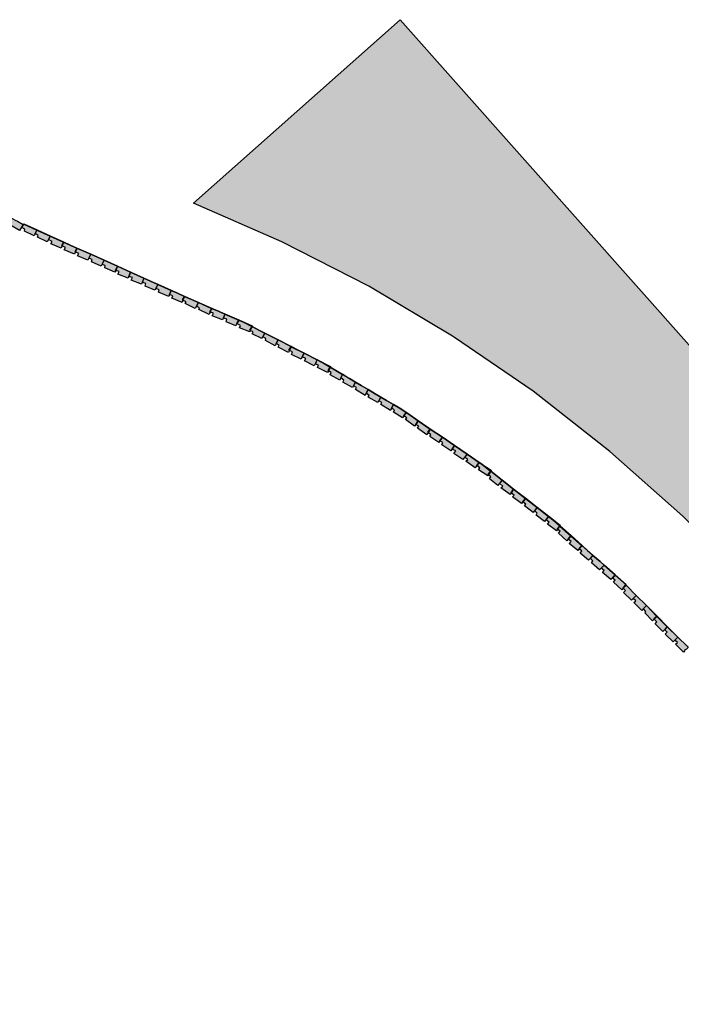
# Model space of a CAD drawing. Header units: millimetres. Extents: x -9985 to 240895, y -184894 to 39395.
# Tile 13 of 164: x 10028 to 11123, y -102994 to -101364. Entities that reach past the tile are written whole.
import ezdxf

# ---------------------------------------------------------------- set-up
doc = ezdxf.new("R2010")
doc.units = ezdxf.units.MM
doc.layers.add('A-MURI-NUOVI', color=40, linetype='Continuous')

msp = doc.modelspace()

# ---------------------------------------------------------------- hatches: boundary and pattern name
at = {"layer": 'A-MURI-NUOVI'}
for points in [[(11741.501, -102994), (11709.131, -102947.548), (11587.501, -102773), (11557.501, -102722), (11535.501, -102684), (11444.501, -102550), (11346.501, -102422), (11239.501, -102301), (11125.501, -102186), (11004.501, -102079), (10877.501, -101979), (10747.501, -101890), (10744.501, -101888), (10605.501, -101805), (10461.501, -101732), (10315.501, -101668), (10657.501, -101364), (11728.501, -102570), (11741.501, -102994)], [(10014.501, -101700), (10008.808, -101697.154), (10012.288, -101691.354), (10020.501, -101696), (10024.061, -101697.606), (10033.501, -101703), (10027.501, -101713), (10012.501, -101704), (10014.501, -101700)], [(10036.501, -101711), (10031.501, -101708), (10034.372, -101702.257), (10056.403, -101712.194), (10053.501, -101718), (10051.501, -101722), (10035.501, -101714), (10036.501, -101711)], [(10034.501, -101702), (10056.501, -101712), (10056.403, -101712.194), (10034.372, -101702.257), (10034.501, -101702)], [(10056.501, -101712), (10078.501, -101722), (10078.435, -101722.132), (10056.403, -101712.194), (10056.501, -101712)], [(10056.403, -101712.194), (10078.435, -101722.132), (10075.501, -101728), (10073.501, -101732), (10057.501, -101724), (10058.501, -101721), (10053.501, -101718), (10056.403, -101712.194)], [(10097.501, -101738), (10098.001, -101738.25), (10096.501, -101742), (10079.501, -101735), (10081.501, -101731), (10075.501, -101728), (10078.435, -101722.132), (10100.466, -101732.069), (10097.501, -101738)], [(10100.466, -101732.069), (10078.435, -101722.132), (10078.501, -101722), (10100.501, -101732), (10100.466, -101732.069)], [(10100.466, -101732.069), (10100.472, -101732.072), (10098.001, -101738.25), (10097.501, -101738), (10100.466, -101732.069)], [(10103.501, -101741), (10098.001, -101738.25), (10100.472, -101732.072), (10122.497, -101742.007), (10119.501, -101748), (10120.001, -101748.25), (10118.501, -101752), (10101.501, -101745), (10103.501, -101741)], [(10100.501, -101732), (10100.472, -101732.072), (10100.466, -101732.069), (10100.501, -101732)], [(10122.501, -101742), (10122.497, -101742.007), (10100.472, -101732.072), (10100.501, -101732), (10122.501, -101742)], [(10120.001, -101748.25), (10119.501, -101748), (10122.497, -101742.007), (10122.498, -101742.007), (10120.001, -101748.25)], [(10122.498, -101742.007), (10145.344, -101752.312), (10140.501, -101762), (10123.501, -101755), (10125.501, -101751), (10120.001, -101748.25), (10122.498, -101742.007)], [(10122.498, -101742.007), (10122.497, -101742.007), (10122.501, -101742), (10122.498, -101742.007)], [(10122.501, -101742), (10145.501, -101752), (10145.344, -101752.312), (10122.498, -101742.007), (10122.501, -101742)], [(10147.501, -101761), (10142.501, -101759), (10145.363, -101752.321), (10167.376, -101762.25), (10162.501, -101772), (10146.501, -101765), (10147.501, -101761)], [(10145.363, -101752.321), (10145.344, -101752.312), (10145.501, -101752), (10145.363, -101752.321)], [(10145.501, -101752), (10167.501, -101762), (10167.376, -101762.25), (10145.363, -101752.321), (10145.501, -101752)], [(10186.501, -101779), (10186.677, -101779.059), (10185.501, -101782), (10168.501, -101775), (10169.501, -101771), (10164.501, -101769), (10167.391, -101762.257), (10189.418, -101772.193), (10186.501, -101779)], [(10167.501, -101762), (10167.391, -101762.257), (10167.376, -101762.25), (10167.501, -101762)], [(10189.418, -101772.193), (10167.391, -101762.257), (10167.501, -101762), (10189.501, -101772), (10189.418, -101772.193)], [(10189.418, -101772.193), (10189.423, -101772.195), (10186.677, -101779.059), (10186.501, -101779), (10189.418, -101772.193)], [(10192.501, -101781), (10186.677, -101779.059), (10189.423, -101772.195), (10211.446, -101782.128), (10208.501, -101789), (10208.677, -101789.059), (10207.501, -101792), (10190.501, -101785), (10192.501, -101781)], [(10189.501, -101772), (10189.423, -101772.195), (10189.418, -101772.193), (10189.501, -101772)], [(10211.501, -101782), (10211.446, -101782.128), (10189.423, -101772.195), (10189.501, -101772), (10211.501, -101782)], [(10208.677, -101789.059), (10208.501, -101789), (10211.446, -101782.128), (10211.449, -101782.13), (10208.677, -101789.059)], [(10211.449, -101782.13), (10233.475, -101792.065), (10229.501, -101802), (10212.501, -101795), (10214.501, -101791), (10208.677, -101789.059), (10211.449, -101782.13)], [(10211.449, -101782.13), (10211.446, -101782.128), (10211.501, -101782), (10211.449, -101782.13)], [(10211.501, -101782), (10233.501, -101792), (10233.475, -101792.065), (10211.449, -101782.13), (10211.501, -101782)], [(10236.501, -101801), (10231.501, -101799), (10233.481, -101792.068), (10255.501, -101802), (10256.32, -101802.361), (10251.501, -101812), (10235.501, -101805), (10236.501, -101801)], [(10233.501, -101792), (10233.481, -101792.068), (10233.475, -101792.065), (10233.501, -101792)], [(10233.501, -101792), (10256.501, -101802), (10256.32, -101802.361), (10255.501, -101802), (10233.481, -101792.068), (10233.501, -101792)], [(10258.501, -101811), (10253.501, -101809), (10256.342, -101802.371), (10278.453, -101812.112), (10275.501, -101819), (10275.677, -101819.059), (10274.501, -101822), (10257.501, -101815), (10258.501, -101811)], [(10256.342, -101802.371), (10256.32, -101802.361), (10256.501, -101802), (10256.342, -101802.371)], [(10256.501, -101802), (10278.501, -101812), (10278.453, -101812.112), (10256.342, -101802.371), (10256.501, -101802)], [(10275.677, -101819.059), (10275.501, -101819), (10278.453, -101812.112), (10278.455, -101812.113), (10275.677, -101819.059)], [(10278.455, -101812.113), (10288.001, -101816.318), (10300.501, -101822), (10297.501, -101828), (10298.001, -101828.25), (10296.501, -101832), (10279.501, -101825), (10281.501, -101821), (10275.677, -101819.059), (10278.455, -101812.113)], [(10278.455, -101812.113), (10278.453, -101812.112), (10278.501, -101812), (10278.455, -101812.113)], [(10278.501, -101812), (10288.001, -101816.318), (10278.455, -101812.113), (10278.501, -101812)], [(10345.501, -101842), (10323.501, -101832), (10300.501, -101822), (10288.001, -101816.318), (10356.612, -101846.545), (10345.501, -101842)], [(10300.501, -101822), (10298.001, -101828.25), (10297.501, -101828), (10300.501, -101822)], [(10303.501, -101831), (10298.001, -101828.25), (10300.501, -101822), (10323.501, -101832), (10320.501, -101838), (10318.501, -101842), (10301.501, -101834), (10303.501, -101831)], [(10342.501, -101848), (10343.03, -101848.176), (10341.501, -101852), (10324.501, -101844), (10325.501, -101841), (10320.501, -101838), (10323.501, -101832), (10345.501, -101842), (10342.501, -101848)], [(10345.501, -101842), (10343.03, -101848.176), (10342.501, -101848), (10345.501, -101842)], [(10348.501, -101850), (10343.03, -101848.176), (10345.501, -101842), (10356.612, -101846.545), (10367.384, -101851.291), (10363.501, -101861), (10346.501, -101854), (10348.501, -101850)], [(10367.384, -101851.291), (10356.612, -101846.545), (10367.501, -101851), (10367.384, -101851.291)], [(10387.501, -101867), (10385.501, -101871), (10369.501, -101864), (10370.501, -101860), (10365.501, -101858), (10367.414, -101851.304), (10390.306, -101861.39), (10387.501, -101867)], [(10367.501, -101851), (10367.414, -101851.304), (10367.384, -101851.291), (10367.501, -101851)], [(10390.306, -101861.39), (10367.414, -101851.304), (10367.501, -101851), (10390.501, -101861), (10390.306, -101861.39)], [(10408.501, -101878), (10409.501, -101878.5), (10408.501, -101881), (10391.501, -101874), (10393.501, -101870), (10387.501, -101867), (10390.306, -101861.39), (10398.501, -101865), (10412.117, -101871.959), (10411.501, -101873.5), (10408.501, -101878)], [(10390.501, -101861), (10412.501, -101871), (10412.117, -101871.959), (10398.501, -101865), (10390.306, -101861.39), (10390.501, -101861)], [(10411.501, -101873.5), (10409.501, -101878.5), (10408.501, -101878), (10411.501, -101873.5)], [(10414.501, -101881), (10409.501, -101878.5), (10411.501, -101873.5), (10412.423, -101872.116), (10424.751, -101878.417), (10433.501, -101883), (10428.501, -101892), (10412.501, -101884), (10414.501, -101881)], [(10411.501, -101873.5), (10412.117, -101871.959), (10412.423, -101872.116), (10411.501, -101873.5)], [(10412.501, -101872), (10424.751, -101878.417), (10412.423, -101872.116), (10412.501, -101872)], [(10424.751, -101878.417), (10443.501, -101888), (10433.501, -101883), (10424.751, -101878.417)], [(10452.501, -101900), (10450.501, -101904), (10434.501, -101895), (10435.501, -101892), (10430.501, -101889), (10433.501, -101883), (10443.501, -101888), (10455.447, -101894.106), (10452.501, -101900)], [(10455.447, -101894.106), (10443.501, -101888), (10455.501, -101894), (10455.447, -101894.106)], [(10473.501, -101911), (10474.301, -101911.4), (10472.501, -101915), (10455.501, -101906), (10457.501, -101903), (10452.501, -101900), (10455.447, -101894.106), (10477.313, -101905.282), (10473.501, -101911)], [(10477.313, -101905.282), (10455.447, -101894.106), (10455.501, -101894), (10477.501, -101905), (10477.313, -101905.282)], [(10477.313, -101905.282), (10477.35, -101905.301), (10474.301, -101911.4), (10473.501, -101911), (10477.313, -101905.282)], [(10479.501, -101914), (10474.301, -101911.4), (10477.35, -101905.301), (10498.456, -101916.088), (10495.501, -101922), (10493.501, -101926), (10477.501, -101918), (10479.501, -101914)], [(10477.501, -101905), (10477.35, -101905.301), (10477.313, -101905.282), (10477.501, -101905)], [(10498.456, -101916.088), (10477.35, -101905.301), (10477.501, -101905), (10498.501, -101916), (10498.456, -101916.088)], [(10498.456, -101916.088), (10520.359, -101927.283), (10515.501, -101937), (10499.501, -101929), (10501.501, -101925), (10495.501, -101922), (10498.456, -101916.088)], [(10498.501, -101916), (10520.501, -101927), (10520.359, -101927.283), (10498.456, -101916.088), (10498.501, -101916)], [(10538.501, -101945), (10538.885, -101945.231), (10537.501, -101948), (10520.501, -101940), (10522.501, -101936), (10517.501, -101934), (10520.376, -101927.292), (10533.501, -101934), (10541.977, -101939.047), (10541.889, -101939.222), (10541.501, -101939), (10538.501, -101945)], [(10520.376, -101927.292), (10520.359, -101927.283), (10520.501, -101927), (10520.376, -101927.292)], [(10520.501, -101927), (10542.501, -101938), (10541.977, -101939.047), (10533.501, -101934), (10520.376, -101927.292), (10520.501, -101927)], [(10541.501, -101939), (10541.889, -101939.222), (10538.885, -101945.231), (10538.501, -101945), (10541.501, -101939)], [(10543.501, -101948), (10538.885, -101945.231), (10541.889, -101939.222), (10551.364, -101944.636), (10562.398, -101951.206), (10559.501, -101957), (10557.501, -101961), (10541.501, -101952), (10543.501, -101948)], [(10541.889, -101939.222), (10541.977, -101939.047), (10551.364, -101944.636), (10541.889, -101939.222)], [(10562.398, -101951.206), (10551.364, -101944.636), (10562.501, -101951), (10562.398, -101951.206)], [(10562.398, -101951.206), (10573.808, -101958), (10583.501, -101964), (10578.501, -101973), (10562.501, -101964), (10564.501, -101961), (10559.501, -101957), (10562.398, -101951.206)], [(10562.501, -101951), (10573.808, -101958), (10562.398, -101951.206), (10562.501, -101951)], [(10583.501, -101964), (10573.808, -101958), (10593.046, -101969.455), (10583.501, -101964)], [(10601.501, -101982), (10599.501, -101986), (10583.501, -101976), (10585.501, -101973), (10580.501, -101970), (10583.501, -101964), (10593.046, -101969.455), (10604.395, -101976.212), (10601.501, -101982)], [(10604.395, -101976.212), (10593.046, -101969.455), (10604.501, -101976), (10604.395, -101976.212)], [(10606.501, -101986), (10601.501, -101982), (10604.395, -101976.212), (10616.131, -101983.2), (10625.501, -101989), (10620.501, -101998), (10604.501, -101989), (10606.501, -101986)], [(10604.501, -101976), (10616.131, -101983.2), (10604.395, -101976.212), (10604.501, -101976)], [(10625.501, -101989), (10616.131, -101983.2), (10634.728, -101994.273), (10625.501, -101989)], [(10627.501, -101998), (10622.501, -101995), (10625.501, -101989), (10634.728, -101994.273), (10646.392, -102001.218), (10643.501, -102007), (10641.501, -102011), (10625.501, -102001), (10627.501, -101998)], [(10646.392, -102001.218), (10634.728, -101994.273), (10646.501, -102001), (10646.392, -102001.218)], [(10646.392, -102001.218), (10658.454, -102008.4), (10666.751, -102013.536), (10667.479, -102014.033), (10663.501, -102020), (10661.501, -102023), (10646.501, -102014), (10648.501, -102010), (10643.501, -102007), (10646.392, -102001.218)], [(10646.501, -102001), (10658.454, -102008.4), (10646.392, -102001.218), (10646.501, -102001)], [(10658.454, -102008.4), (10664.501, -102012), (10666.751, -102013.536), (10658.454, -102008.4)], [(10668.501, -102023), (10663.501, -102020), (10667.479, -102014.033), (10670.228, -102015.909), (10687.501, -102028), (10683.501, -102034), (10681.501, -102037), (10666.501, -102026), (10668.501, -102023)], [(10667.479, -102014.033), (10666.751, -102013.536), (10667.501, -102014), (10667.479, -102014.033)], [(10667.501, -102014), (10670.228, -102015.909), (10667.479, -102014.033), (10667.501, -102014)], [(10670.228, -102015.909), (10727.501, -102055), (10707.501, -102042), (10687.501, -102028), (10670.228, -102015.909)], [(10687.501, -102028), (10707.501, -102042), (10703.501, -102047), (10703.935, -102047.348), (10701.501, -102051), (10686.501, -102040), (10688.501, -102037), (10683.501, -102034), (10687.501, -102028)], [(10707.501, -102042), (10703.935, -102047.348), (10703.501, -102047), (10707.501, -102042)], [(10708.501, -102051), (10703.935, -102047.348), (10707.501, -102042), (10727.501, -102055), (10723.501, -102061), (10721.501, -102064), (10706.501, -102054), (10708.501, -102051)], [(10743.501, -102075), (10741.501, -102078), (10726.501, -102068), (10728.501, -102064), (10723.501, -102061), (10727.501, -102055), (10747.501, -102069), (10743.501, -102075)], [(10788.501, -102097), (10768.501, -102083), (10747.501, -102069), (10727.501, -102055), (10790.501, -102098), (10792.751, -102099.762), (10788.501, -102097)], [(10749.501, -102078), (10743.501, -102075), (10747.501, -102069), (10768.501, -102083), (10761.501, -102092), (10746.501, -102082), (10749.501, -102078)], [(10784.501, -102102), (10784.569, -102102.055), (10781.501, -102106), (10766.501, -102095), (10769.501, -102092), (10764.501, -102089), (10768.501, -102083), (10788.501, -102097), (10784.501, -102102)], [(10788.501, -102097), (10784.569, -102102.055), (10784.501, -102102), (10788.501, -102097)], [(10789.501, -102106), (10784.569, -102102.055), (10788.501, -102097), (10792.751, -102099.762), (10807.362, -102111.208), (10803.501, -102117), (10803.701, -102117.2), (10802.501, -102119), (10787.501, -102109), (10789.501, -102106)], [(10807.719, -102111.172), (10807.501, -102111), (10807.362, -102111.208), (10792.751, -102099.762), (10808.501, -102110), (10807.719, -102111.172)], [(10803.701, -102117.2), (10803.501, -102117), (10807.362, -102111.208), (10807.581, -102111.38), (10803.701, -102117.2)], [(10807.581, -102111.38), (10826.404, -102126.124), (10819.501, -102135), (10805.501, -102124), (10807.501, -102121), (10803.701, -102117.2), (10807.581, -102111.38)], [(10807.581, -102111.38), (10807.362, -102111.208), (10807.501, -102111), (10807.719, -102111.172), (10807.581, -102111.38)], [(10807.719, -102111.172), (10826.501, -102126), (10826.404, -102126.124), (10807.581, -102111.38), (10807.719, -102111.172)], [(10827.501, -102136), (10822.501, -102132), (10826.413, -102126.131), (10845.464, -102141.055), (10841.501, -102147), (10839.501, -102150), (10824.501, -102139), (10827.501, -102136)], [(10826.413, -102126.131), (10826.404, -102126.124), (10826.501, -102126), (10826.413, -102126.131)], [(10826.501, -102126), (10845.501, -102141), (10845.464, -102141.055), (10826.413, -102126.131), (10826.501, -102126)], [(10845.464, -102141.055), (10865.122, -102156.454), (10860.501, -102162), (10860.706, -102162.164), (10858.501, -102165), (10843.501, -102154), (10846.501, -102151), (10841.501, -102147), (10845.464, -102141.055)], [(10845.501, -102141), (10865.501, -102156), (10865.122, -102156.454), (10845.464, -102141.055), (10845.501, -102141)], [(10860.706, -102162.164), (10860.501, -102162), (10865.122, -102156.454), (10865.138, -102156.466), (10860.706, -102162.164)], [(10865.138, -102156.466), (10884.194, -102171.394), (10877.501, -102180), (10863.501, -102169), (10865.501, -102166), (10860.706, -102162.164), (10865.138, -102156.466)], [(10865.138, -102156.466), (10865.122, -102156.454), (10865.501, -102156), (10865.138, -102156.466)], [(10865.501, -102156), (10884.501, -102171), (10884.194, -102171.394), (10865.138, -102156.466), (10865.501, -102156)], [(10884.501, -102181), (10880.501, -102177), (10884.223, -102171.416), (10903.251, -102186.321), (10896.501, -102195), (10882.501, -102184), (10884.501, -102181)], [(10884.223, -102171.416), (10884.194, -102171.394), (10884.501, -102171), (10884.223, -102171.416)], [(10884.501, -102171), (10903.501, -102186), (10903.251, -102186.321), (10884.223, -102171.416), (10884.501, -102171)], [(10917.501, -102207), (10918.153, -102207.522), (10916.501, -102210), (10901.501, -102199), (10904.501, -102196), (10899.501, -102192), (10903.274, -102186.339), (10910.501, -102192), (10921.817, -102202.026), (10920.501, -102204), (10917.501, -102207)], [(10903.501, -102186), (10903.274, -102186.339), (10903.251, -102186.321), (10903.501, -102186)], [(10903.501, -102186), (10922.501, -102201), (10921.817, -102202.026), (10910.501, -102192), (10903.274, -102186.339), (10903.501, -102186)], [(10920.501, -102204), (10918.153, -102207.522), (10917.501, -102207), (10920.501, -102204)], [(10922.501, -102211), (10918.153, -102207.522), (10920.501, -102204), (10922.166, -102202.335), (10940.223, -102218.333), (10935.501, -102224), (10935.706, -102224.164), (10933.501, -102227), (10919.501, -102214), (10922.501, -102211)], [(10920.501, -102204), (10921.817, -102202.026), (10922.166, -102202.335), (10920.501, -102204)], [(10922.501, -102202), (10940.501, -102218), (10940.223, -102218.333), (10922.166, -102202.335), (10922.501, -102202)], [(10935.706, -102224.164), (10935.501, -102224), (10940.223, -102218.333), (10940.234, -102218.343), (10935.706, -102224.164)], [(10940.234, -102218.343), (10958.248, -102234.303), (10953.501, -102240), (10953.706, -102240.164), (10951.501, -102243), (10937.501, -102231), (10940.501, -102228), (10935.706, -102224.164), (10940.234, -102218.343)], [(10940.234, -102218.343), (10940.223, -102218.333), (10940.501, -102218), (10940.234, -102218.343)], [(10940.501, -102218), (10958.501, -102234), (10958.248, -102234.303), (10940.234, -102218.343), (10940.501, -102218)], [(10958.248, -102234.303), (10958.258, -102234.312), (10953.706, -102240.164), (10953.501, -102240), (10958.248, -102234.303)], [(10958.501, -102244), (10953.706, -102240.164), (10958.258, -102234.312), (10967.501, -102242.5), (10976.501, -102251), (10969.501, -102259), (10955.501, -102247), (10958.501, -102244)], [(10958.501, -102234), (10958.258, -102234.312), (10958.248, -102234.303), (10958.501, -102234)], [(10967.501, -102242.5), (10958.258, -102234.312), (10958.501, -102234), (10967.501, -102242.5)], [(10976.501, -102251), (10967.501, -102242.5), (10988.501, -102261.105), (10976.501, -102251)], [(10976.501, -102260), (10972.501, -102256), (10976.501, -102251), (10988.501, -102261.105), (10995.338, -102267.163), (10990.501, -102272), (10987.501, -102275), (10974.501, -102263), (10976.501, -102260)], [(10995.338, -102267.163), (10988.501, -102261.105), (10995.501, -102267), (10995.338, -102267.163)], [(10995.338, -102267.163), (11013.366, -102283.135), (11008.501, -102288), (11008.868, -102288.294), (11006.501, -102291), (10992.501, -102279), (10995.501, -102276), (10990.501, -102272), (10995.338, -102267.163)], [(10995.501, -102267), (11013.501, -102283), (11013.366, -102283.135), (10995.338, -102267.163), (10995.501, -102267)], [(11013.366, -102283.135), (11013.375, -102283.143), (11008.868, -102288.294), (11008.501, -102288), (11013.366, -102283.135)], [(11026.501, -102305), (11026.688, -102305.188), (11024.501, -102308), (11010.501, -102295), (11013.501, -102292), (11008.868, -102288.294), (11013.375, -102283.143), (11024.501, -102293), (11031.063, -102299.562), (11028.001, -102303.5), (11026.501, -102305)], [(11013.501, -102283), (11013.375, -102283.143), (11013.366, -102283.135), (11013.501, -102283)], [(11031.063, -102299.562), (11024.501, -102293), (11013.375, -102283.143), (11013.501, -102283), (11031.501, -102299), (11031.063, -102299.562)], [(11028.001, -102303.5), (11026.688, -102305.188), (11026.501, -102305), (11028.001, -102303.5)], [(11043.501, -102322), (11040.501, -102325), (11027.501, -102312), (11030.501, -102309), (11026.688, -102305.188), (11028.001, -102303.5), (11031.501, -102300), (11048.501, -102317), (11043.501, -102322)], [(11028.001, -102303.5), (11031.063, -102299.562), (11031.501, -102300), (11028.001, -102303.5)], [(11047.501, -102326), (11043.501, -102322), (11048.501, -102317), (11065.501, -102334), (11060.501, -102339), (11057.501, -102342), (11044.501, -102329), (11047.501, -102326)], [(11077.501, -102356), (11078.001, -102356.5), (11075.501, -102359), (11062.501, -102346), (11064.501, -102344), (11060.501, -102339), (11065.501, -102334), (11082.501, -102352), (11077.501, -102356)], [(11082.501, -102352), (11065.501, -102334), (11117.501, -102386), (11099.501, -102369), (11082.501, -102352)], [(11082.501, -102352), (11078.001, -102356.5), (11077.501, -102356), (11082.501, -102352)], [(11082.501, -102361), (11078.001, -102356.5), (11082.501, -102352), (11099.501, -102369), (11092.501, -102377), (11079.501, -102364), (11082.501, -102361)], [(11112.501, -102391), (11109.501, -102394), (11096.501, -102381), (11099.501, -102378), (11095.501, -102374), (11099.501, -102369), (11117.501, -102386), (11112.501, -102391)], [(11116.501, -102395), (11112.501, -102391), (11117.501, -102386), (11132.501, -102401), (11134.361, -102403.14), (11131.501, -102406), (11128.501, -102408), (11129.001, -102408.5), (11126.501, -102411), (11113.501, -102398), (11116.501, -102395)]]:
    msp.add_hatch(color=40, dxfattribs=at).paths.add_polyline_path(points)

# ---------------------------------------------------------------- linework, layer by layer
for points in [[(11741.501, -102994), (11709.131, -102947.548), (11587.501, -102773), (11557.501, -102722), (11535.501, -102684), (11444.501, -102550), (11346.501, -102422), (11239.501, -102301), (11125.501, -102186), (11004.501, -102079), (10877.501, -101979), (10747.501, -101890), (10744.501, -101888), (10605.501, -101805), (10461.501, -101732), (10315.501, -101668), (10657.501, -101364), (11728.501, -102570), (11741.501, -102994)], [(10014.501, -101700), (10008.808, -101697.154), (10012.288, -101691.354), (10020.501, -101696), (10024.061, -101697.606), (10033.501, -101703), (10027.501, -101713), (10012.501, -101704), (10014.501, -101700)], [(10036.501, -101711), (10031.501, -101708), (10034.372, -101702.257), (10056.403, -101712.194), (10053.501, -101718), (10051.501, -101722), (10035.501, -101714), (10036.501, -101711)], [(10034.501, -101702), (10056.501, -101712), (10056.403, -101712.194), (10034.372, -101702.257), (10034.501, -101702)], [(10056.501, -101712), (10078.501, -101722), (10078.435, -101722.132), (10056.403, -101712.194), (10056.501, -101712)], [(10056.403, -101712.194), (10078.435, -101722.132), (10075.501, -101728), (10073.501, -101732), (10057.501, -101724), (10058.501, -101721), (10053.501, -101718), (10056.403, -101712.194)], [(10097.501, -101738), (10098.001, -101738.25), (10096.501, -101742), (10079.501, -101735), (10081.501, -101731), (10075.501, -101728), (10078.435, -101722.132), (10100.466, -101732.069), (10097.501, -101738)], [(10100.466, -101732.069), (10078.435, -101722.132), (10078.501, -101722), (10100.501, -101732), (10100.466, -101732.069)], [(10100.466, -101732.069), (10100.472, -101732.072), (10098.001, -101738.25), (10097.501, -101738), (10100.466, -101732.069)], [(10103.501, -101741), (10098.001, -101738.25), (10100.472, -101732.072), (10122.497, -101742.007), (10119.501, -101748), (10120.001, -101748.25), (10118.501, -101752), (10101.501, -101745), (10103.501, -101741)], [(10100.501, -101732), (10100.472, -101732.072), (10100.466, -101732.069), (10100.501, -101732)], [(10122.501, -101742), (10122.497, -101742.007), (10100.472, -101732.072), (10100.501, -101732), (10122.501, -101742)], [(10120.001, -101748.25), (10119.501, -101748), (10122.497, -101742.007), (10122.498, -101742.007), (10120.001, -101748.25)], [(10122.498, -101742.007), (10145.344, -101752.312), (10140.501, -101762), (10123.501, -101755), (10125.501, -101751), (10120.001, -101748.25), (10122.498, -101742.007)], [(10122.498, -101742.007), (10122.497, -101742.007), (10122.501, -101742), (10122.498, -101742.007)], [(10122.501, -101742), (10145.501, -101752), (10145.344, -101752.312), (10122.498, -101742.007), (10122.501, -101742)], [(10147.501, -101761), (10142.501, -101759), (10145.363, -101752.321), (10167.376, -101762.25), (10162.501, -101772), (10146.501, -101765), (10147.501, -101761)], [(10145.363, -101752.321), (10145.344, -101752.312), (10145.501, -101752), (10145.363, -101752.321)], [(10145.501, -101752), (10167.501, -101762), (10167.376, -101762.25), (10145.363, -101752.321), (10145.501, -101752)], [(10186.501, -101779), (10186.677, -101779.059), (10185.501, -101782), (10168.501, -101775), (10169.501, -101771), (10164.501, -101769), (10167.391, -101762.257), (10189.418, -101772.193), (10186.501, -101779)], [(10167.501, -101762), (10167.391, -101762.257), (10167.376, -101762.25), (10167.501, -101762)], [(10189.418, -101772.193), (10167.391, -101762.257), (10167.501, -101762), (10189.501, -101772), (10189.418, -101772.193)], [(10189.418, -101772.193), (10189.423, -101772.195), (10186.677, -101779.059), (10186.501, -101779), (10189.418, -101772.193)], [(10192.501, -101781), (10186.677, -101779.059), (10189.423, -101772.195), (10211.446, -101782.128), (10208.501, -101789), (10208.677, -101789.059), (10207.501, -101792), (10190.501, -101785), (10192.501, -101781)], [(10189.501, -101772), (10189.423, -101772.195), (10189.418, -101772.193), (10189.501, -101772)], [(10211.501, -101782), (10211.446, -101782.128), (10189.423, -101772.195), (10189.501, -101772), (10211.501, -101782)], [(10208.677, -101789.059), (10208.501, -101789), (10211.446, -101782.128), (10211.449, -101782.13), (10208.677, -101789.059)], [(10211.449, -101782.13), (10233.475, -101792.065), (10229.501, -101802), (10212.501, -101795), (10214.501, -101791), (10208.677, -101789.059), (10211.449, -101782.13)], [(10211.449, -101782.13), (10211.446, -101782.128), (10211.501, -101782), (10211.449, -101782.13)], [(10211.501, -101782), (10233.501, -101792), (10233.475, -101792.065), (10211.449, -101782.13), (10211.501, -101782)], [(10236.501, -101801), (10231.501, -101799), (10233.481, -101792.068), (10255.501, -101802), (10256.32, -101802.361), (10251.501, -101812), (10235.501, -101805), (10236.501, -101801)], [(10233.501, -101792), (10233.481, -101792.068), (10233.475, -101792.065), (10233.501, -101792)], [(10233.501, -101792), (10256.501, -101802), (10256.32, -101802.361), (10255.501, -101802), (10233.481, -101792.068), (10233.501, -101792)], [(10258.501, -101811), (10253.501, -101809), (10256.342, -101802.371), (10278.453, -101812.112), (10275.501, -101819), (10275.677, -101819.059), (10274.501, -101822), (10257.501, -101815), (10258.501, -101811)], [(10256.342, -101802.371), (10256.32, -101802.361), (10256.501, -101802), (10256.342, -101802.371)], [(10256.501, -101802), (10278.501, -101812), (10278.453, -101812.112), (10256.342, -101802.371), (10256.501, -101802)], [(10275.677, -101819.059), (10275.501, -101819), (10278.453, -101812.112), (10278.455, -101812.113), (10275.677, -101819.059)], [(10278.455, -101812.113), (10288.001, -101816.318), (10300.501, -101822), (10297.501, -101828), (10298.001, -101828.25), (10296.501, -101832), (10279.501, -101825), (10281.501, -101821), (10275.677, -101819.059), (10278.455, -101812.113)], [(10278.455, -101812.113), (10278.453, -101812.112), (10278.501, -101812), (10278.455, -101812.113)], [(10278.501, -101812), (10288.001, -101816.318), (10278.455, -101812.113), (10278.501, -101812)], [(10345.501, -101842), (10323.501, -101832), (10300.501, -101822), (10288.001, -101816.318), (10356.612, -101846.545), (10345.501, -101842)], [(10300.501, -101822), (10298.001, -101828.25), (10297.501, -101828), (10300.501, -101822)], [(10303.501, -101831), (10298.001, -101828.25), (10300.501, -101822), (10323.501, -101832), (10320.501, -101838), (10318.501, -101842), (10301.501, -101834), (10303.501, -101831)], [(10342.501, -101848), (10343.03, -101848.176), (10341.501, -101852), (10324.501, -101844), (10325.501, -101841), (10320.501, -101838), (10323.501, -101832), (10345.501, -101842), (10342.501, -101848)], [(10345.501, -101842), (10343.03, -101848.176), (10342.501, -101848), (10345.501, -101842)], [(10348.501, -101850), (10343.03, -101848.176), (10345.501, -101842), (10356.612, -101846.545), (10367.384, -101851.291), (10363.501, -101861), (10346.501, -101854), (10348.501, -101850)], [(10367.384, -101851.291), (10356.612, -101846.545), (10367.501, -101851), (10367.384, -101851.291)], [(10387.501, -101867), (10385.501, -101871), (10369.501, -101864), (10370.501, -101860), (10365.501, -101858), (10367.414, -101851.304), (10390.306, -101861.39), (10387.501, -101867)], [(10367.501, -101851), (10367.414, -101851.304), (10367.384, -101851.291), (10367.501, -101851)], [(10390.306, -101861.39), (10367.414, -101851.304), (10367.501, -101851), (10390.501, -101861), (10390.306, -101861.39)], [(10408.501, -101878), (10409.501, -101878.5), (10408.501, -101881), (10391.501, -101874), (10393.501, -101870), (10387.501, -101867), (10390.306, -101861.39), (10398.501, -101865), (10412.117, -101871.959), (10411.501, -101873.5), (10408.501, -101878)], [(10390.501, -101861), (10412.501, -101871), (10412.117, -101871.959), (10398.501, -101865), (10390.306, -101861.39), (10390.501, -101861)], [(10411.501, -101873.5), (10409.501, -101878.5), (10408.501, -101878), (10411.501, -101873.5)], [(10414.501, -101881), (10409.501, -101878.5), (10411.501, -101873.5), (10412.423, -101872.116), (10424.751, -101878.417), (10433.501, -101883), (10428.501, -101892), (10412.501, -101884), (10414.501, -101881)], [(10411.501, -101873.5), (10412.117, -101871.959), (10412.423, -101872.116), (10411.501, -101873.5)], [(10412.501, -101872), (10424.751, -101878.417), (10412.423, -101872.116), (10412.501, -101872)], [(10424.751, -101878.417), (10443.501, -101888), (10433.501, -101883), (10424.751, -101878.417)], [(10452.501, -101900), (10450.501, -101904), (10434.501, -101895), (10435.501, -101892), (10430.501, -101889), (10433.501, -101883), (10443.501, -101888), (10455.447, -101894.106), (10452.501, -101900)], [(10455.447, -101894.106), (10443.501, -101888), (10455.501, -101894), (10455.447, -101894.106)], [(10473.501, -101911), (10474.301, -101911.4), (10472.501, -101915), (10455.501, -101906), (10457.501, -101903), (10452.501, -101900), (10455.447, -101894.106), (10477.313, -101905.282), (10473.501, -101911)], [(10477.313, -101905.282), (10455.447, -101894.106), (10455.501, -101894), (10477.501, -101905), (10477.313, -101905.282)], [(10477.313, -101905.282), (10477.35, -101905.301), (10474.301, -101911.4), (10473.501, -101911), (10477.313, -101905.282)], [(10479.501, -101914), (10474.301, -101911.4), (10477.35, -101905.301), (10498.456, -101916.088), (10495.501, -101922), (10493.501, -101926), (10477.501, -101918), (10479.501, -101914)], [(10477.501, -101905), (10477.35, -101905.301), (10477.313, -101905.282), (10477.501, -101905)], [(10498.456, -101916.088), (10477.35, -101905.301), (10477.501, -101905), (10498.501, -101916), (10498.456, -101916.088)], [(10498.456, -101916.088), (10520.359, -101927.283), (10515.501, -101937), (10499.501, -101929), (10501.501, -101925), (10495.501, -101922), (10498.456, -101916.088)], [(10498.501, -101916), (10520.501, -101927), (10520.359, -101927.283), (10498.456, -101916.088), (10498.501, -101916)], [(10538.501, -101945), (10538.885, -101945.231), (10537.501, -101948), (10520.501, -101940), (10522.501, -101936), (10517.501, -101934), (10520.376, -101927.292), (10533.501, -101934), (10541.977, -101939.047), (10541.889, -101939.222), (10541.501, -101939), (10538.501, -101945)], [(10520.376, -101927.292), (10520.359, -101927.283), (10520.501, -101927), (10520.376, -101927.292)], [(10520.501, -101927), (10542.501, -101938), (10541.977, -101939.047), (10533.501, -101934), (10520.376, -101927.292), (10520.501, -101927)], [(10541.501, -101939), (10541.889, -101939.222), (10538.885, -101945.231), (10538.501, -101945), (10541.501, -101939)], [(10543.501, -101948), (10538.885, -101945.231), (10541.889, -101939.222), (10551.364, -101944.636), (10562.398, -101951.206), (10559.501, -101957), (10557.501, -101961), (10541.501, -101952), (10543.501, -101948)], [(10541.889, -101939.222), (10541.977, -101939.047), (10551.364, -101944.636), (10541.889, -101939.222)], [(10562.398, -101951.206), (10551.364, -101944.636), (10562.501, -101951), (10562.398, -101951.206)], [(10562.398, -101951.206), (10573.808, -101958), (10583.501, -101964), (10578.501, -101973), (10562.501, -101964), (10564.501, -101961), (10559.501, -101957), (10562.398, -101951.206)], [(10562.501, -101951), (10573.808, -101958), (10562.398, -101951.206), (10562.501, -101951)], [(10583.501, -101964), (10573.808, -101958), (10593.046, -101969.455), (10583.501, -101964)], [(10601.501, -101982), (10599.501, -101986), (10583.501, -101976), (10585.501, -101973), (10580.501, -101970), (10583.501, -101964), (10593.046, -101969.455), (10604.395, -101976.212), (10601.501, -101982)], [(10604.395, -101976.212), (10593.046, -101969.455), (10604.501, -101976), (10604.395, -101976.212)], [(10606.501, -101986), (10601.501, -101982), (10604.395, -101976.212), (10616.131, -101983.2), (10625.501, -101989), (10620.501, -101998), (10604.501, -101989), (10606.501, -101986)], [(10604.501, -101976), (10616.131, -101983.2), (10604.395, -101976.212), (10604.501, -101976)], [(10625.501, -101989), (10616.131, -101983.2), (10634.728, -101994.273), (10625.501, -101989)], [(10627.501, -101998), (10622.501, -101995), (10625.501, -101989), (10634.728, -101994.273), (10646.392, -102001.218), (10643.501, -102007), (10641.501, -102011), (10625.501, -102001), (10627.501, -101998)], [(10646.392, -102001.218), (10634.728, -101994.273), (10646.501, -102001), (10646.392, -102001.218)], [(10646.392, -102001.218), (10658.454, -102008.4), (10666.751, -102013.536), (10667.479, -102014.033), (10663.501, -102020), (10661.501, -102023), (10646.501, -102014), (10648.501, -102010), (10643.501, -102007), (10646.392, -102001.218)], [(10646.501, -102001), (10658.454, -102008.4), (10646.392, -102001.218), (10646.501, -102001)], [(10658.454, -102008.4), (10664.501, -102012), (10666.751, -102013.536), (10658.454, -102008.4)], [(10668.501, -102023), (10663.501, -102020), (10667.479, -102014.033), (10670.228, -102015.909), (10687.501, -102028), (10683.501, -102034), (10681.501, -102037), (10666.501, -102026), (10668.501, -102023)], [(10667.479, -102014.033), (10666.751, -102013.536), (10667.501, -102014), (10667.479, -102014.033)], [(10667.501, -102014), (10670.228, -102015.909), (10667.479, -102014.033), (10667.501, -102014)], [(10670.228, -102015.909), (10727.501, -102055), (10707.501, -102042), (10687.501, -102028), (10670.228, -102015.909)], [(10687.501, -102028), (10707.501, -102042), (10703.501, -102047), (10703.935, -102047.348), (10701.501, -102051), (10686.501, -102040), (10688.501, -102037), (10683.501, -102034), (10687.501, -102028)], [(10707.501, -102042), (10703.935, -102047.348), (10703.501, -102047), (10707.501, -102042)], [(10708.501, -102051), (10703.935, -102047.348), (10707.501, -102042), (10727.501, -102055), (10723.501, -102061), (10721.501, -102064), (10706.501, -102054), (10708.501, -102051)], [(10743.501, -102075), (10741.501, -102078), (10726.501, -102068), (10728.501, -102064), (10723.501, -102061), (10727.501, -102055), (10747.501, -102069), (10743.501, -102075)], [(10788.501, -102097), (10768.501, -102083), (10747.501, -102069), (10727.501, -102055), (10790.501, -102098), (10792.751, -102099.762), (10788.501, -102097)], [(10749.501, -102078), (10743.501, -102075), (10747.501, -102069), (10768.501, -102083), (10761.501, -102092), (10746.501, -102082), (10749.501, -102078)], [(10784.501, -102102), (10784.569, -102102.055), (10781.501, -102106), (10766.501, -102095), (10769.501, -102092), (10764.501, -102089), (10768.501, -102083), (10788.501, -102097), (10784.501, -102102)], [(10788.501, -102097), (10784.569, -102102.055), (10784.501, -102102), (10788.501, -102097)], [(10789.501, -102106), (10784.569, -102102.055), (10788.501, -102097), (10792.751, -102099.762), (10807.362, -102111.208), (10803.501, -102117), (10803.701, -102117.2), (10802.501, -102119), (10787.501, -102109), (10789.501, -102106)], [(10807.719, -102111.172), (10807.501, -102111), (10807.362, -102111.208), (10792.751, -102099.762), (10808.501, -102110), (10807.719, -102111.172)], [(10803.701, -102117.2), (10803.501, -102117), (10807.362, -102111.208), (10807.581, -102111.38), (10803.701, -102117.2)], [(10807.581, -102111.38), (10826.404, -102126.124), (10819.501, -102135), (10805.501, -102124), (10807.501, -102121), (10803.701, -102117.2), (10807.581, -102111.38)], [(10807.581, -102111.38), (10807.362, -102111.208), (10807.501, -102111), (10807.719, -102111.172), (10807.581, -102111.38)], [(10807.719, -102111.172), (10826.501, -102126), (10826.404, -102126.124), (10807.581, -102111.38), (10807.719, -102111.172)], [(10827.501, -102136), (10822.501, -102132), (10826.413, -102126.131), (10845.464, -102141.055), (10841.501, -102147), (10839.501, -102150), (10824.501, -102139), (10827.501, -102136)], [(10826.413, -102126.131), (10826.404, -102126.124), (10826.501, -102126), (10826.413, -102126.131)], [(10826.501, -102126), (10845.501, -102141), (10845.464, -102141.055), (10826.413, -102126.131), (10826.501, -102126)], [(10845.464, -102141.055), (10865.122, -102156.454), (10860.501, -102162), (10860.706, -102162.164), (10858.501, -102165), (10843.501, -102154), (10846.501, -102151), (10841.501, -102147), (10845.464, -102141.055)], [(10845.501, -102141), (10865.501, -102156), (10865.122, -102156.454), (10845.464, -102141.055), (10845.501, -102141)], [(10860.706, -102162.164), (10860.501, -102162), (10865.122, -102156.454), (10865.138, -102156.466), (10860.706, -102162.164)], [(10865.138, -102156.466), (10884.194, -102171.394), (10877.501, -102180), (10863.501, -102169), (10865.501, -102166), (10860.706, -102162.164), (10865.138, -102156.466)], [(10865.138, -102156.466), (10865.122, -102156.454), (10865.501, -102156), (10865.138, -102156.466)], [(10865.501, -102156), (10884.501, -102171), (10884.194, -102171.394), (10865.138, -102156.466), (10865.501, -102156)], [(10884.501, -102181), (10880.501, -102177), (10884.223, -102171.416), (10903.251, -102186.321), (10896.501, -102195), (10882.501, -102184), (10884.501, -102181)], [(10884.223, -102171.416), (10884.194, -102171.394), (10884.501, -102171), (10884.223, -102171.416)], [(10884.501, -102171), (10903.501, -102186), (10903.251, -102186.321), (10884.223, -102171.416), (10884.501, -102171)], [(10917.501, -102207), (10918.153, -102207.522), (10916.501, -102210), (10901.501, -102199), (10904.501, -102196), (10899.501, -102192), (10903.274, -102186.339), (10910.501, -102192), (10921.817, -102202.026), (10920.501, -102204), (10917.501, -102207)], [(10903.501, -102186), (10903.274, -102186.339), (10903.251, -102186.321), (10903.501, -102186)], [(10903.501, -102186), (10922.501, -102201), (10921.817, -102202.026), (10910.501, -102192), (10903.274, -102186.339), (10903.501, -102186)], [(10920.501, -102204), (10918.153, -102207.522), (10917.501, -102207), (10920.501, -102204)], [(10922.501, -102211), (10918.153, -102207.522), (10920.501, -102204), (10922.166, -102202.335), (10940.223, -102218.333), (10935.501, -102224), (10935.706, -102224.164), (10933.501, -102227), (10919.501, -102214), (10922.501, -102211)], [(10920.501, -102204), (10921.817, -102202.026), (10922.166, -102202.335), (10920.501, -102204)], [(10922.501, -102202), (10940.501, -102218), (10940.223, -102218.333), (10922.166, -102202.335), (10922.501, -102202)], [(10935.706, -102224.164), (10935.501, -102224), (10940.223, -102218.333), (10940.234, -102218.343), (10935.706, -102224.164)], [(10940.234, -102218.343), (10958.248, -102234.303), (10953.501, -102240), (10953.706, -102240.164), (10951.501, -102243), (10937.501, -102231), (10940.501, -102228), (10935.706, -102224.164), (10940.234, -102218.343)], [(10940.234, -102218.343), (10940.223, -102218.333), (10940.501, -102218), (10940.234, -102218.343)], [(10940.501, -102218), (10958.501, -102234), (10958.248, -102234.303), (10940.234, -102218.343), (10940.501, -102218)], [(10958.248, -102234.303), (10958.258, -102234.312), (10953.706, -102240.164), (10953.501, -102240), (10958.248, -102234.303)], [(10958.501, -102244), (10953.706, -102240.164), (10958.258, -102234.312), (10967.501, -102242.5), (10976.501, -102251), (10969.501, -102259), (10955.501, -102247), (10958.501, -102244)], [(10958.501, -102234), (10958.258, -102234.312), (10958.248, -102234.303), (10958.501, -102234)], [(10967.501, -102242.5), (10958.258, -102234.312), (10958.501, -102234), (10967.501, -102242.5)], [(10976.501, -102251), (10967.501, -102242.5), (10988.501, -102261.105), (10976.501, -102251)], [(10976.501, -102260), (10972.501, -102256), (10976.501, -102251), (10988.501, -102261.105), (10995.338, -102267.163), (10990.501, -102272), (10987.501, -102275), (10974.501, -102263), (10976.501, -102260)], [(10995.338, -102267.163), (10988.501, -102261.105), (10995.501, -102267), (10995.338, -102267.163)], [(10995.338, -102267.163), (11013.366, -102283.135), (11008.501, -102288), (11008.868, -102288.294), (11006.501, -102291), (10992.501, -102279), (10995.501, -102276), (10990.501, -102272), (10995.338, -102267.163)], [(10995.501, -102267), (11013.501, -102283), (11013.366, -102283.135), (10995.338, -102267.163), (10995.501, -102267)], [(11013.366, -102283.135), (11013.375, -102283.143), (11008.868, -102288.294), (11008.501, -102288), (11013.366, -102283.135)], [(11026.501, -102305), (11026.688, -102305.188), (11024.501, -102308), (11010.501, -102295), (11013.501, -102292), (11008.868, -102288.294), (11013.375, -102283.143), (11024.501, -102293), (11031.063, -102299.562), (11028.001, -102303.5), (11026.501, -102305)], [(11013.501, -102283), (11013.375, -102283.143), (11013.366, -102283.135), (11013.501, -102283)], [(11031.063, -102299.562), (11024.501, -102293), (11013.375, -102283.143), (11013.501, -102283), (11031.501, -102299), (11031.063, -102299.562)], [(11028.001, -102303.5), (11026.688, -102305.188), (11026.501, -102305), (11028.001, -102303.5)], [(11043.501, -102322), (11040.501, -102325), (11027.501, -102312), (11030.501, -102309), (11026.688, -102305.188), (11028.001, -102303.5), (11031.501, -102300), (11048.501, -102317), (11043.501, -102322)], [(11028.001, -102303.5), (11031.063, -102299.562), (11031.501, -102300), (11028.001, -102303.5)], [(11047.501, -102326), (11043.501, -102322), (11048.501, -102317), (11065.501, -102334), (11060.501, -102339), (11057.501, -102342), (11044.501, -102329), (11047.501, -102326)], [(11077.501, -102356), (11078.001, -102356.5), (11075.501, -102359), (11062.501, -102346), (11064.501, -102344), (11060.501, -102339), (11065.501, -102334), (11082.501, -102352), (11077.501, -102356)], [(11082.501, -102352), (11065.501, -102334), (11117.501, -102386), (11099.501, -102369), (11082.501, -102352)], [(11082.501, -102352), (11078.001, -102356.5), (11077.501, -102356), (11082.501, -102352)], [(11082.501, -102361), (11078.001, -102356.5), (11082.501, -102352), (11099.501, -102369), (11092.501, -102377), (11079.501, -102364), (11082.501, -102361)], [(11112.501, -102391), (11109.501, -102394), (11096.501, -102381), (11099.501, -102378), (11095.501, -102374), (11099.501, -102369), (11117.501, -102386), (11112.501, -102391)], [(11116.501, -102395), (11112.501, -102391), (11117.501, -102386), (11132.501, -102401), (11134.361, -102403.14), (11131.501, -102406), (11128.501, -102408), (11129.001, -102408.5), (11126.501, -102411), (11113.501, -102398), (11116.501, -102395)]]:
    msp.add_lwpolyline(points, close=True, dxfattribs=at)

doc.saveas('drawing.dxf')
